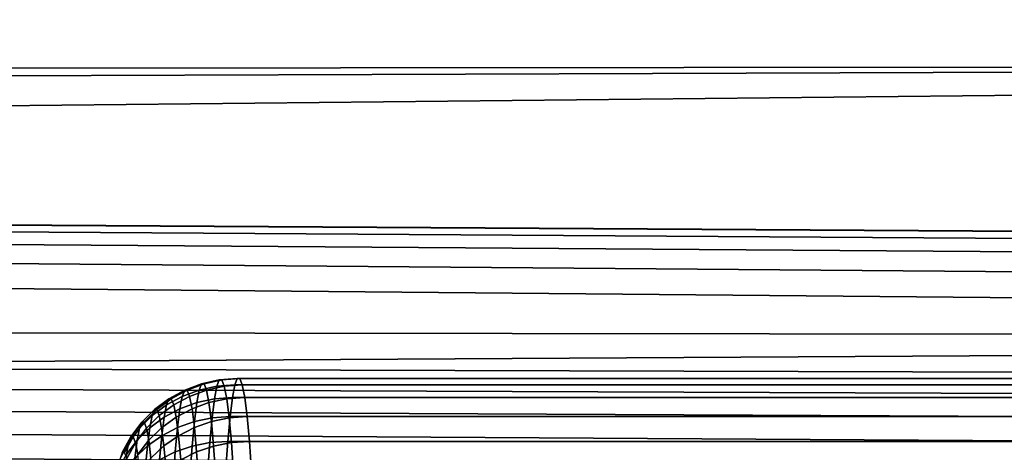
# Model space of a CAD drawing. Header units: metres. Extents: x -22 to 244, y -22 to 22.
# Tile 97 of 146: x 89.16 to 92.27, y 2.26 to 3.63. Entities that reach past the tile are written whole.
import ezdxf

# ---------------------------------------------------------------- set-up
doc = ezdxf.new("R2010")
doc.units = ezdxf.units.M
doc.layers.add('solid_10_151_113_XXX', color=7, linetype='CONTINUOUS')

msp = doc.modelspace()

# ---------------------------------------------------------------- linework, layer by layer
at = {"layer": 'solid_10_151_113_XXX'}
for points in [[(113.804756, 4.36015, 157.251236), (113.880226, 3.504697, 157.043884), (21.228121, 3.408359, 123.29821), (21.108953, 4.081918, 123.430359)], [(103.452179, 4.36015, 185.694702), (21.16872, 3.759691, 155.916473), (21.258059, 3.216353, 156.080322), (103.376709, 3.504698, 185.902054)], [(113.880226, 3.504697, 157.043884), (94.914459, 2.947364, 150.016769), (21.228121, 3.408359, 123.29821)], [(103.376709, 3.504698, 185.902054), (21.258059, 3.216353, 156.080322), (21.332884, 2.675459, 156.217178)], [(103.376709, 3.504698, 185.902054), (21.332884, 2.675459, 156.217178), (21.393553, 2.136788, 156.327881), (103.317757, 2.638217, 186.064011)], [(93.572838, 2.63644, 149.468857), (21.32584, 2.731032, 123.190514), (21.228121, 3.408359, 123.29821), (93.78167, 2.739328, 149.563828)], [(93.998199, 2.822181, 149.658463), (93.78167, 2.739328, 149.563828), (21.228121, 3.408359, 123.29821)], [(94.221199, 2.884657, 149.751877), (93.998199, 2.822181, 149.658463), (21.228121, 3.408359, 123.29821)], [(94.449326, 2.926474, 149.843246), (94.221199, 2.884657, 149.751877), (21.228121, 3.408359, 123.29821)], [(94.680687, 2.947384, 149.931686), (94.449326, 2.926474, 149.843246), (21.228121, 3.408359, 123.29821)], [(94.914459, 2.947364, 150.016769), (94.680687, 2.947384, 149.931686), (21.228121, 3.408359, 123.29821)], [(92.84565, 2.04107, 149.109024), (21.401995, 2.050508, 123.106979), (21.32584, 2.731032, 123.190514), (92.925446, 2.130308, 149.150757)], [(93.008614, 2.215503, 149.193665), (92.925446, 2.130308, 149.150757), (21.32584, 2.731032, 123.190514)], [(93.095131, 2.296623, 149.23764), (93.008614, 2.215503, 149.193665), (21.32584, 2.731032, 123.190514)], [(93.185005, 2.373652, 149.282639), (93.095131, 2.296623, 149.23764), (21.32584, 2.731032, 123.190514)], [(93.277901, 2.446282, 149.32843), (93.185005, 2.373652, 149.282639), (21.32584, 2.731032, 123.190514)], [(93.373695, 2.51441, 149.374847), (93.277901, 2.446282, 149.32843), (21.32584, 2.731032, 123.190514)], [(93.572838, 2.63644, 149.468857), (93.373695, 2.51441, 149.374847), (21.32584, 2.731032, 123.190514)], [(103.317757, 2.638217, 186.064011), (21.393553, 2.136788, 156.327881), (21.440332, 1.600677, 156.413101), (103.27552, 1.763437, 186.180069)], [(89.779396, 2.47334, 251.916443), (89.787178, 2.493415, 251.693512), (89.731407, 2.48128, 251.691025), (89.723663, 2.461302, 251.912857)], [(89.787178, 2.493415, 251.693512), (89.794991, 2.493415, 251.469696), (89.739189, 2.48128, 251.468292), (89.731407, 2.48128, 251.691025)], [(89.794991, 2.493415, 251.469696), (89.80278, 2.47334, 251.246765), (89.746933, 2.461302, 251.24646), (89.739189, 2.48128, 251.468292)], [(89.787178, 2.493415, 251.693512), (89.779396, 2.47334, 251.916443), (89.836266, 2.477374, 251.918976), (89.844063, 2.497483, 251.695679)], [(89.794991, 2.493415, 251.469696), (89.787178, 2.493415, 251.693512), (89.844063, 2.497483, 251.695679), (89.851891, 2.497483, 251.471497)], [(89.80278, 2.47334, 251.246765), (89.794991, 2.493415, 251.469696), (89.851891, 2.497483, 251.471497), (89.859688, 2.477374, 251.248215)], [(115.12085, 2.477375, 252.801926), (115.128647, 2.497483, 252.578644), (89.844063, 2.497483, 251.695679), (89.836266, 2.477374, 251.918976)], [(115.128647, 2.497483, 252.578644), (115.136482, 2.497483, 252.354462), (89.851891, 2.497483, 251.471497), (89.844063, 2.497483, 251.695679)], [(115.136482, 2.497483, 252.354462), (115.144279, 2.477375, 252.131165), (89.859688, 2.477374, 251.248215), (89.851891, 2.497483, 251.471497)], [(89.670265, 2.441507, 251.90831), (89.677948, 2.461324, 251.688263), (89.627892, 2.433955, 251.685287), (89.620293, 2.414359, 251.902893)], [(89.677948, 2.461324, 251.688263), (89.685669, 2.461324, 251.467316), (89.635521, 2.433955, 251.466797), (89.627892, 2.433955, 251.685287)], [(89.685669, 2.461324, 251.467316), (89.693352, 2.441507, 251.247269), (89.64312, 2.414359, 251.249191), (89.635521, 2.433955, 251.466797)], [(89.716011, 2.421508, 252.132019), (89.723663, 2.461302, 251.912857), (89.670265, 2.441507, 251.90831), (89.662674, 2.402033, 252.125702)], [(89.723663, 2.461302, 251.912857), (89.731407, 2.48128, 251.691025), (89.677948, 2.461324, 251.688263), (89.670265, 2.441507, 251.90831)], [(89.731407, 2.48128, 251.691025), (89.739189, 2.48128, 251.468292), (89.685669, 2.461324, 251.467316), (89.677948, 2.461324, 251.688263)], [(89.739189, 2.48128, 251.468292), (89.746933, 2.461302, 251.24646), (89.693352, 2.441507, 251.247269), (89.685669, 2.461324, 251.467316)], [(89.746933, 2.461302, 251.24646), (89.754585, 2.421508, 251.027298), (89.700943, 2.402033, 251.029877), (89.693352, 2.441507, 251.247269)], [(89.771706, 2.43335, 252.136658), (89.779396, 2.47334, 251.916443), (89.723663, 2.461302, 251.912857), (89.716011, 2.421508, 252.132019)], [(89.80278, 2.47334, 251.246765), (89.810471, 2.43335, 251.02655), (89.754585, 2.421508, 251.027298), (89.746933, 2.461302, 251.24646)], [(89.779396, 2.47334, 251.916443), (89.771706, 2.43335, 252.136658), (89.82856, 2.43732, 252.139557), (89.836266, 2.477374, 251.918976)], [(89.810471, 2.43335, 251.02655), (89.80278, 2.47334, 251.246765), (89.859688, 2.477374, 251.248215), (89.867393, 2.43732, 251.027634)], [(115.113152, 2.43732, 253.022507), (115.12085, 2.477375, 252.801926), (89.836266, 2.477374, 251.918976), (89.82856, 2.43732, 252.139557)], [(115.144279, 2.477375, 252.131165), (115.151978, 2.43732, 251.910583), (89.867393, 2.43732, 251.027634), (89.859688, 2.477374, 251.248215)], [(89.620293, 2.414359, 251.902893), (89.627892, 2.433955, 251.685287), (89.58226, 2.399731, 251.682144), (89.574768, 2.38041, 251.896698)], [(89.627892, 2.433955, 251.685287), (89.635521, 2.433955, 251.466797), (89.589783, 2.399731, 251.466736), (89.58226, 2.399731, 251.682144)], [(89.635521, 2.433955, 251.466797), (89.64312, 2.414359, 251.249191), (89.597275, 2.38041, 251.252197), (89.589783, 2.399731, 251.466736)], [(89.662674, 2.402033, 252.125702), (89.670265, 2.441507, 251.90831), (89.620293, 2.414359, 251.902893), (89.612785, 2.375323, 252.117859)], [(89.693352, 2.441507, 251.247269), (89.700943, 2.402033, 251.029877), (89.650627, 2.375323, 251.03421), (89.64312, 2.414359, 251.249191)], [(89.764168, 2.373769, 252.352417), (89.771706, 2.43335, 252.136658), (89.716011, 2.421508, 252.132019), (89.708511, 2.362216, 252.346725)], [(89.810471, 2.43335, 251.02655), (89.818001, 2.373769, 250.810791), (89.762085, 2.362216, 250.812592), (89.754585, 2.421508, 251.027298)], [(89.771706, 2.43335, 252.136658), (89.764168, 2.373769, 252.352417), (89.821014, 2.377641, 252.355667), (89.82856, 2.43732, 252.139557)], [(89.818001, 2.373769, 250.810791), (89.810471, 2.43335, 251.02655), (89.867393, 2.43732, 251.027634), (89.874939, 2.377641, 250.811523)], [(115.105606, 2.377642, 253.238617), (115.113152, 2.43732, 253.022507), (89.82856, 2.43732, 252.139557), (89.821014, 2.377641, 252.355667)], [(115.151978, 2.43732, 251.910583), (115.159523, 2.377642, 251.694473), (89.874939, 2.377641, 250.811523), (89.867393, 2.43732, 251.027634)], [(89.574768, 2.38041, 251.896698), (89.58226, 2.399731, 251.682144), (89.541977, 2.35935, 251.678925), (89.534607, 2.340354, 251.889862)], [(89.58226, 2.399731, 251.682144), (89.589783, 2.399731, 251.466736), (89.54937, 2.35935, 251.467133), (89.541977, 2.35935, 251.678925)], [(89.589783, 2.399731, 251.466736), (89.597275, 2.38041, 251.252197), (89.55674, 2.340354, 251.25621), (89.54937, 2.35935, 251.467133)], [(89.612785, 2.375323, 252.117859), (89.620293, 2.414359, 251.902893), (89.574768, 2.38041, 251.896698), (89.567368, 2.341923, 252.108643)], [(89.64312, 2.414359, 251.249191), (89.650627, 2.375323, 251.03421), (89.604675, 2.341923, 251.040237), (89.597275, 2.38041, 251.252197)], [(89.655235, 2.343218, 252.338684), (89.662674, 2.402033, 252.125702), (89.612785, 2.375323, 252.117859), (89.605431, 2.317163, 252.328476)], [(89.700943, 2.402033, 251.029877), (89.708382, 2.343218, 250.816895), (89.657982, 2.317163, 250.823608), (89.650627, 2.375323, 251.03421)], [(89.708511, 2.362216, 252.346725), (89.716011, 2.421508, 252.132019), (89.662674, 2.402033, 252.125702), (89.655235, 2.343218, 252.338684)], [(89.754585, 2.421508, 251.027298), (89.762085, 2.362216, 250.812592), (89.708382, 2.343218, 250.816895), (89.700943, 2.402033, 251.029877)], [(89.567368, 2.341923, 252.108643), (89.574768, 2.38041, 251.896698), (89.534607, 2.340354, 251.889862), (89.527336, 2.302515, 252.098251)], [(89.597275, 2.38041, 251.252197), (89.604675, 2.341923, 251.040237), (89.564018, 2.302515, 251.047821), (89.55674, 2.340354, 251.25621)], [(89.605431, 2.317163, 252.328476), (89.612785, 2.375323, 252.117859), (89.567368, 2.341923, 252.108643), (89.560112, 2.28458, 252.316299)], [(89.650627, 2.375323, 251.03421), (89.657982, 2.317163, 250.823608), (89.611923, 2.28458, 250.832596), (89.604675, 2.341923, 251.040237)], [(89.756851, 2.295076, 252.561966), (89.764168, 2.373769, 252.352417), (89.708511, 2.362216, 252.346725), (89.701225, 2.283906, 252.555252)], [(89.764168, 2.373769, 252.352417), (89.756851, 2.295076, 252.561966), (89.813683, 2.29882, 252.565552), (89.821014, 2.377641, 252.355667)], [(89.818001, 2.373769, 250.810791), (89.825317, 2.295076, 250.601242), (89.769363, 2.283906, 250.604065), (89.762085, 2.362216, 250.812592)], [(115.098274, 2.298821, 253.448502), (115.105606, 2.377642, 253.238617), (89.821014, 2.377641, 252.355667), (89.813683, 2.29882, 252.565552)], [(89.825317, 2.295076, 250.601242), (89.818001, 2.373769, 250.810791), (89.874939, 2.377641, 250.811523), (89.882271, 2.29882, 250.601624)], [(115.159523, 2.377642, 251.694473), (115.166855, 2.298821, 251.484589), (89.882271, 2.29882, 250.601624), (89.874939, 2.377641, 250.811523)], [(89.527336, 2.302515, 252.098251), (89.534607, 2.340354, 251.889862), (89.500648, 2.295008, 251.882538), (89.493507, 2.257902, 252.086884)], [(89.534607, 2.340354, 251.889862), (89.541977, 2.35935, 251.678925), (89.507866, 2.313636, 251.67569), (89.500648, 2.295008, 251.882538)], [(89.541977, 2.35935, 251.678925), (89.54937, 2.35935, 251.467133), (89.515121, 2.313636, 251.468002), (89.507866, 2.313636, 251.67569)], [(89.54937, 2.35935, 251.467133), (89.55674, 2.340354, 251.25621), (89.522346, 2.295008, 251.261154), (89.515121, 2.313636, 251.468002)], [(89.560112, 2.28458, 252.316299), (89.567368, 2.341923, 252.108643), (89.527336, 2.302515, 252.098251), (89.520203, 2.246137, 252.302399)], [(89.55674, 2.340354, 251.25621), (89.564018, 2.302515, 251.047821), (89.52948, 2.257902, 251.056808), (89.522346, 2.295008, 251.261154)], [(89.604675, 2.341923, 251.040237), (89.611923, 2.28458, 250.832596), (89.571144, 2.246137, 250.843658), (89.564018, 2.302515, 251.047821)], [(89.64801, 2.265538, 252.545532), (89.655235, 2.343218, 252.338684), (89.605431, 2.317163, 252.328476), (89.598289, 2.240345, 252.53302)], [(89.701225, 2.283906, 252.555252), (89.708511, 2.362216, 252.346725), (89.655235, 2.343218, 252.338684), (89.64801, 2.265538, 252.545532)], [(89.708382, 2.343218, 250.816895), (89.715599, 2.265538, 250.610046), (89.665123, 2.240345, 250.619049), (89.657982, 2.317163, 250.823608)], [(89.762085, 2.362216, 250.812592), (89.769363, 2.283906, 250.604065), (89.715599, 2.265538, 250.610046), (89.708382, 2.343218, 250.816895)], [(89.500648, 2.295008, 251.882538), (89.507866, 2.313636, 251.67569), (89.480629, 2.263521, 251.672485), (89.473564, 2.245296, 251.874847)], [(89.507866, 2.313636, 251.67569), (89.515121, 2.313636, 251.468002), (89.487724, 2.263521, 251.469299), (89.480629, 2.263521, 251.672485)], [(89.520203, 2.246137, 252.302399), (89.527336, 2.302515, 252.098251), (89.493507, 2.257902, 252.086884), (89.486519, 2.202616, 252.287079)], [(89.515121, 2.313636, 251.468002), (89.522346, 2.295008, 251.261154), (89.494797, 2.245296, 251.266922), (89.487724, 2.263521, 251.469299)], [(89.564018, 2.302515, 251.047821), (89.571144, 2.246137, 250.843658), (89.536469, 2.202616, 250.856598), (89.52948, 2.257902, 251.056808)], [(89.598289, 2.240345, 252.53302), (89.605431, 2.317163, 252.328476), (89.560112, 2.28458, 252.316299), (89.55307, 2.208844, 252.517975)], [(89.657982, 2.317163, 250.823608), (89.665123, 2.240345, 250.619049), (89.618965, 2.208844, 250.63092), (89.611923, 2.28458, 250.832596)], [(89.493507, 2.257902, 252.086884), (89.500648, 2.295008, 251.882538), (89.473564, 2.245296, 251.874847), (89.466583, 2.208994, 252.074768)], [(89.522346, 2.295008, 251.261154), (89.52948, 2.257902, 251.056808), (89.501778, 2.208994, 251.067001), (89.494797, 2.245296, 251.266922)], [(89.55307, 2.208844, 252.517975), (89.560112, 2.28458, 252.316299), (89.520203, 2.246137, 252.302399), (89.513283, 2.171675, 252.500687)], [(89.611923, 2.28458, 250.832596), (89.618965, 2.208844, 250.63092), (89.578072, 2.171675, 250.645386), (89.571144, 2.246137, 250.843658)], [(89.694221, 2.187207, 252.75592), (89.701225, 2.283906, 252.555252), (89.64801, 2.265538, 252.545532), (89.64106, 2.169616, 252.744598)], [(89.749809, 2.197904, 252.763626), (89.756851, 2.295076, 252.561966), (89.701225, 2.283906, 252.555252), (89.694221, 2.187207, 252.75592)], [(89.769363, 2.283906, 250.604065), (89.776375, 2.187207, 250.403381), (89.722557, 2.169616, 250.41098), (89.715599, 2.265538, 250.610046)], [(89.756851, 2.295076, 252.561966), (89.749809, 2.197904, 252.763626), (89.806633, 2.201489, 252.767548), (89.813683, 2.29882, 252.565552)], [(89.825317, 2.295076, 250.601242), (89.832359, 2.197904, 250.399582), (89.776375, 2.187207, 250.403381), (89.769363, 2.283906, 250.604065)], [(115.091217, 2.201491, 253.650497), (115.098274, 2.298821, 253.448502), (89.813683, 2.29882, 252.565552), (89.806633, 2.201489, 252.767548)], [(89.832359, 2.197904, 250.399582), (89.825317, 2.295076, 250.601242), (89.882271, 2.29882, 250.601624), (89.88932, 2.201489, 250.399643)], [(115.166855, 2.298821, 251.484589), (115.173912, 2.201491, 251.282608), (89.88932, 2.201489, 250.399643), (89.882271, 2.29882, 250.601624)], [(89.64106, 2.169616, 252.744598), (89.64801, 2.265538, 252.545532), (89.598289, 2.240345, 252.53302), (89.591415, 2.145491, 252.729874)], [(89.715599, 2.265538, 250.610046), (89.722557, 2.169616, 250.41098), (89.671997, 2.145491, 250.422211), (89.665123, 2.240345, 250.619049)]]:
    msp.add_3dface(points, dxfattribs=at)

doc.saveas('drawing.dxf')
